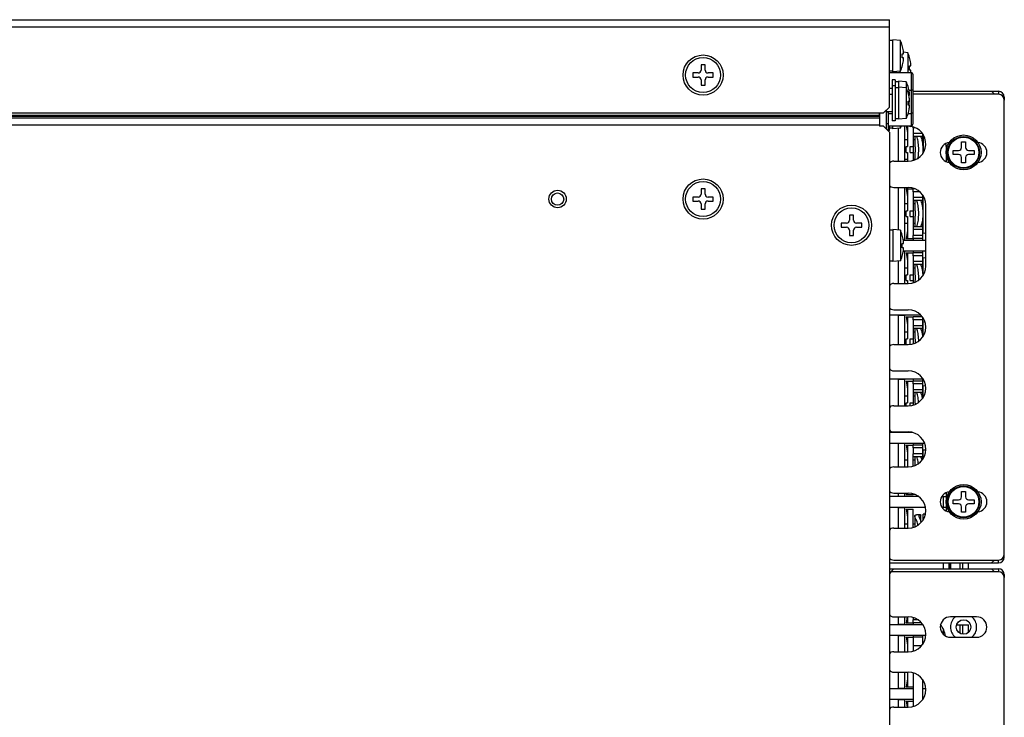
# Model space of a CAD drawing. Header units: millimetres. Extents: x 2431 to 3770, y -315 to 702.
# Tile 44 of 44: x 3601 to 3770, y -195 to -75. Entities that reach past the tile are written whole.
import ezdxf

# ---------------------------------------------------------------- set-up
doc = ezdxf.new("R2010")
doc.units = ezdxf.units.MM
doc.header["$LTSCALE"] = 65.395
for name, color, linetype in [('62SR-6K0CP10DXF_CONTINUOUS_LINE', 7, 'CONTINUOUS'), ('62SR-6K0CP30DXF_CONTINUOUS_LINE', 7, 'CONTINUOUS'), ('62SR-6K0CP40DXF_CONTINUOUS_LINE', 7, 'CONTINUOUS'), ('62SR-6K0HP30DXF_CONTINUOUS_LINE', 7, 'CONTINUOUS'), ('62SR-6K0LO10DXF_CONTINUOUS_LINE', 7, 'CONTINUOUS'), ('62SR-6K0SC30DXF_CONTINUOUS_LINE', 7, 'CONTINUOUS'), ('62SR-6K0SC40DXF_CONTINUOUS_LINE', 7, 'CONTINUOUS'), ('62SR-6K0UP20DXF_CONTINUOUS_LINE', 7, 'CONTINUOUS'), ('63SC-BF10110DXF_CONTINUOUS_LINE', 7, 'CONTINUOUS'), ('63SC-BF10120DXF_CONTINUOUS_LINE', 7, 'CONTINUOUS'), ('D-SUB-MALE-9DXF_CONTINUOUS_LINE', 7, 'CONTINUOUS'), ('DT-66-C11W-1DXF_CONTINUOUS_LINE', 7, 'CONTINUOUS'), ('FMS-3X6_DXF_CONTINUOUS_LINE', 7, 'CONTINUOUS'), ('PMS-W-3X6_DXF_CONTINUOUS_LINE', 7, 'CONTINUOUS'), ('RJ-45_DXF_CONTINUOUS_LINE', 7, 'CONTINUOUS')]:
    doc.layers.add(name, color=color, linetype=linetype)

msp = doc.modelspace()

# ---------------------------------------------------------------- linework, layer by layer
at = {"layer": '62SR-6K0CP10DXF_CONTINUOUS_LINE', "color": 3, "linetype": 'Continuous'}
for p, q in [((3754.72, -177.378), (3754.72, -177.806)), ((3754.72, -178.255), (3754.72, -178.605)), ((3754.72, -180.405), (3754.72, -180.755))]:
    msp.add_line(p, q, dxfattribs=at)
at = {"layer": '62SR-6K0CP10DXF_CONTINUOUS_LINE', "color": 7, "linetype": 'Continuous'}
for p, q in [((3755.529, -177.755), (3754.72, -177.755)), ((3756.11, -178.255), (3754.72, -178.255)), ((3756.32, -178.522), (3756.32, -178.605)), ((3756.32, -180.405), (3756.32, -180.755))]:
    msp.add_line(p, q, dxfattribs=at)
at = {"layer": '62SR-6K0CP30DXF_CONTINUOUS_LINE', "color": 7, "linetype": 'Continuous'}
for p, q in [((3756.32, -180.755), (3754.72, -180.755)), ((3756.32, -180.755), (3756.32, -181.989)), ((3756.11, -182.255), (3754.72, -182.255)), ((3756.32, -188.022), (3756.32, -191.489))]:
    msp.add_line(p, q, dxfattribs=at)
at = {"layer": '62SR-6K0CP30DXF_CONTINUOUS_LINE', "color": 3, "linetype": 'Continuous'}
for p, q in [((3754.72, -180.755), (3754.72, -183.133)), ((3754.72, -186.878), (3754.72, -192.633))]:
    msp.add_line(p, q, dxfattribs=at)
at = {"layer": '62SR-6K0CP40DXF_CONTINUOUS_LINE', "color": 3, "linetype": 'Continuous'}
for p, q in [((3754.72, -93.205), (3754.72, -94.306)), ((3754.72, -103.629), (3754.72, -103.755)), ((3754.72, -104.205), (3754.72, -105.306)), ((3754.72, -110.705), (3754.72, -111.806)), ((3754.72, -112.255), (3754.72, -112.605)), ((3754.72, -114.405), (3754.72, -114.755)), ((3754.72, -115.205), (3754.72, -116.306)), ((3754.72, -126.205), (3754.72, -127.306)), ((3754.72, -136.405), (3754.72, -136.755)), ((3754.72, -137.205), (3754.72, -138.306)), ((3754.72, -147.405), (3754.72, -147.755)), ((3754.72, -148.205), (3754.72, -149.306))]:
    msp.add_line(p, q, dxfattribs=at)
at = {"layer": '62SR-6K0CP40DXF_CONTINUOUS_LINE', "color": 7, "linetype": 'Continuous'}
for p, q in [((3755.07, -93.255), (3754.72, -93.255)), ((3756.309, -94.255), (3754.72, -94.255)), ((3756.32, -94.271), (3756.32, -95.355)), ((3756.32, -94.755), (3754.72, -94.755)), ((3755.07, -103.755), (3754.72, -103.755)), ((3755.858, -104.255), (3754.72, -104.255)), ((3756.32, -104.771), (3756.32, -106.355)), ((3756.32, -105.255), (3754.72, -105.255)), ((3756.32, -105.755), (3754.72, -105.755)), ((3756.32, -109.655), (3756.32, -112.605)), ((3756.32, -110.255), (3754.72, -110.255)), ((3756.32, -110.755), (3754.72, -110.755)), ((3756.32, -111.755), (3754.72, -111.755)), ((3756.32, -112.255), (3754.72, -112.255)), ((3756.32, -114.755), (3754.72, -114.755)), ((3756.32, -114.405), (3756.32, -117.355)), ((3756.32, -115.255), (3754.72, -115.255)), ((3756.32, -116.255), (3754.72, -116.255)), ((3756.32, -116.755), (3754.72, -116.755)), ((3756.308, -125.755), (3754.72, -125.755)), ((3756.32, -126.255), (3754.72, -126.255)), ((3756.32, -125.772), (3756.32, -128.355)), ((3756.32, -127.255), (3754.72, -127.255)), ((3756.32, -127.755), (3754.72, -127.755)), ((3756.32, -136.755), (3754.72, -136.755)), ((3756.32, -136.405), (3756.32, -139.355)), ((3756.32, -137.255), (3754.72, -137.255)), ((3756.32, -138.255), (3754.72, -138.255)), ((3756.32, -138.755), (3754.72, -138.755)), ((3756.32, -147.755), (3754.72, -147.755)), ((3756.32, -148.255), (3754.72, -148.255)), ((3756.32, -147.405), (3756.32, -150.239)), ((3756.32, -149.255), (3754.72, -149.255)), ((3756.32, -149.755), (3754.72, -149.755)), ((3755.071, -156.255), (3754.72, -156.255))]:
    msp.add_line(p, q, dxfattribs=at)
at = {"layer": '62SR-6K0HP30DXF_CONTINUOUS_LINE', "color": 7, "linetype": 'Continuous'}
msp.add_line((3748.92, -91.263), (3748.92, -90.705), dxfattribs=at)
at = {"layer": '62SR-6K0HP30DXF_CONTINUOUS_LINE', "color": 3, "linetype": 'Continuous'}
msp.add_line((3750.12, -93.505), (3750.12, -90.205), dxfattribs=at)
at = {"layer": '62SR-6K0LO10DXF_CONTINUOUS_LINE', "color": 3, "linetype": 'Continuous'}
for p, q in [((3205.62, -91.09), (3748.92, -91.09)), ((3205.62, -91.263), (3748.92, -91.263)), ((3748.92, -90.705), (3748.92, -93.005)), ((3205.62, -91.552), (3748.92, -91.552)), ((3205.62, -92.764), (3748.92, -92.764)), ((3749.62, -93.005), (3748.92, -93.005)), ((3750.62, -94.005), (3749.62, -93.005)), ((3750.62, -94.005), (3750.62, -251.205))]:
    msp.add_line(p, q, dxfattribs=at)
for centre, radius in [((3718.62, -105.505), 3.45), ((3693.62, -105.505), 1.05), ((3744.12, -110.005), 3.45)]:
    msp.add_circle(centre, radius, dxfattribs=at)
at = {"layer": '62SR-6K0LO10DXF_CONTINUOUS_LINE', "color": 7, "linetype": 'Continuous'}
msp.add_circle((3693.62, -105.505), 1.5, dxfattribs=at)
at = {"layer": '62SR-6K0SC30DXF_CONTINUOUS_LINE', "color": 3, "linetype": 'Continuous'}
for p, q in [((3750.62, -169.005), (3769.374, -169.005)), ((3751.374, -169.005), (3750.62, -169.759)), ((3768.674, -169.505), (3768.174, -169.005)), ((3770.29, -170.105), (3770.374, -170.105)), ((3770.374, -170.005), (3770.374, -170.505))]:
    msp.add_line(p, q, dxfattribs=at)
at = {"layer": '62SR-6K0SC30DXF_CONTINUOUS_LINE', "color": 7, "linetype": 'Continuous'}
for p, q in [((3769.374, -169.005), (3769.374, -169.505)), ((3770.374, -170.005), (3770.24, -170.005))]:
    msp.add_line(p, q, dxfattribs=at)
at = {"layer": '62SR-6K0SC30DXF_CONTINUOUS_LINE', "color": 3, "linetype": 'Continuous'}
msp.add_circle((3763.374, -179.005), 1.25, dxfattribs=at)
for centre, radius, start, end in [((3769.374, -170.005), 1, 0, 90), ((3763.374, -179.005), 2.25, 128.89076, 231.10925), ((3763.374, -179.005), 2.25, 308.89076, 51.10925), ((3755.374, -181.505), 5, 11.17265, 35.79004)]:
    msp.add_arc(centre, radius, start, end, dxfattribs=at)
at = {"layer": '62SR-6K0SC40DXF_CONTINUOUS_LINE', "color": 3, "linetype": 'Continuous'}
for p, q in [((3751.374, -83.775), (3751.374, -83.652)), ((3754.67, -87.005), (3769.374, -87.005)), ((3768.674, -87.505), (3768.174, -87.005)), ((3770.29, -88.105), (3770.374, -88.105)), ((3770.374, -88.005), (3770.374, -88.505)), ((3760.374, -96.505), (3760.374, -99.085)), ((3760.374, -155.926), (3760.374, -159.005)), ((3770.29, -166.905), (3770.374, -166.905)), ((3770.374, -167.005), (3770.374, -166.505)), ((3750.62, -168.005), (3769.374, -168.005)), ((3768.174, -168.005), (3768.674, -167.505))]:
    msp.add_line(p, q, dxfattribs=at)
at = {"layer": '62SR-6K0SC40DXF_CONTINUOUS_LINE', "color": 7, "linetype": 'Continuous'}
for p, q in [((3769.374, -87.005), (3769.374, -87.505)), ((3770.374, -88.005), (3770.24, -88.005)), ((3770.374, -167.005), (3770.24, -167.005)), ((3769.374, -168.005), (3769.374, -167.505))]:
    msp.add_line(p, q, dxfattribs=at)
at = {"layer": '62SR-6K0SC40DXF_CONTINUOUS_LINE', "color": 3, "linetype": 'Continuous'}
for centre, radius, start, end in [((3769.374, -88.005), 1, 0, 90), ((3755.374, -96.505), 5, 0, 6.47423), ((3755.374, -159.005), 5, 359.09875, 360), ((3769.374, -167.005), 1, 270, 360)]:
    msp.add_arc(centre, radius, start, end, dxfattribs=at)
at = {"layer": '62SR-6K0UP20DXF_CONTINUOUS_LINE', "color": 3, "linetype": 'Continuous'}
for p, q in [((3203.87, -74.705), (3750.62, -74.705)), ((3205.07, -75.905), (3750.62, -75.905)), ((3750.62, -89.705), (3750.62, -74.705)), ((3205.62, -90.705), (3749.62, -90.705)), ((3749.62, -90.705), (3750.62, -89.705))]:
    msp.add_line(p, q, dxfattribs=at)
msp.add_circle((3718.62, -84.205), 3.45, dxfattribs=at)
at = {"layer": '63SC-BF10110DXF_CONTINUOUS_LINE', "color": 7, "linetype": 'Continuous'}
for p, q in [((3769.374, -169.505), (3751.374, -169.505)), ((3770.374, -237.505), (3770.374, -170.505)), ((3751.374, -177.255), (3753.874, -177.255)), ((3765.624, -177.255), (3761.124, -177.255)), ((3761.124, -180.755), (3765.624, -180.755)), ((3751.374, -183.255), (3753.874, -183.255)), ((3751.374, -186.755), (3753.874, -186.755)), ((3751.374, -192.755), (3753.874, -192.755))]:
    msp.add_line(p, q, dxfattribs=at)
for centre, radius, start, end in [((3751.374, -170.505), 1, 90, 138.97667), ((3769.374, -170.505), 1, 0, 90), ((3751.374, -176.255), 1, 221.02333, 270), ((3753.874, -180.255), 3, 270, 90), ((3761.124, -179.005), 1.75, 90, 270), ((3765.624, -179.005), 1.75, 270, 90), ((3751.374, -184.255), 1, 90, 138.97667), ((3751.374, -185.755), 1, 221.02333, 270), ((3753.874, -189.755), 3, 270, 90), ((3751.374, -193.755), 1, 90, 138.97667)]:
    msp.add_arc(centre, radius, start, end, dxfattribs=at)
at = {"layer": '63SC-BF10120DXF_CONTINUOUS_LINE', "color": 7, "linetype": 'Continuous'}
for p, q in [((3769.374, -87.505), (3754.67, -87.505)), ((3770.374, -166.505), (3770.374, -88.505)), ((3751.374, -99.005), (3753.874, -99.005)), ((3751.374, -103.505), (3753.874, -103.505)), ((3756.874, -117.005), (3756.874, -106.505)), ((3751.374, -120.005), (3753.874, -120.005)), ((3751.374, -124.505), (3753.874, -124.505)), ((3751.374, -130.505), (3753.874, -130.505)), ((3751.374, -135.005), (3753.874, -135.005)), ((3751.374, -141.005), (3753.874, -141.005)), ((3751.374, -145.505), (3753.874, -145.505)), ((3751.374, -151.505), (3753.874, -151.505)), ((3751.374, -156.005), (3753.874, -156.005)), ((3751.374, -162.005), (3753.874, -162.005)), ((3751.374, -167.505), (3769.374, -167.505))]:
    msp.add_line(p, q, dxfattribs=at)
for centre, radius, start, end in [((3769.374, -88.505), 1, 0, 90), ((3753.874, -96.005), 3, 270, 82.81924), ((3754.374, -92.037), 1, 244.12523, 262.81924), ((3761.124, -97.505), 1.75, 96.41066, 263.58934), ((3765.624, -97.505), 1.75, 276.41066, 83.58934), ((3751.374, -100.005), 1, 90, 138.97667), ((3751.374, -102.505), 1, 221.02333, 270), ((3753.874, -106.505), 3, 0, 90), ((3753.874, -117.005), 3, 270, 360), ((3751.374, -121.005), 1, 90, 138.97667), ((3751.374, -123.505), 1, 221.02333, 270), ((3753.874, -127.505), 3, 270, 90), ((3751.374, -131.505), 1, 90, 138.97667), ((3751.374, -134.005), 1, 221.02333, 270), ((3753.874, -138.005), 3, 270, 90), ((3751.374, -142.005), 1, 90, 138.97667), ((3751.374, -144.505), 1, 221.02333, 270), ((3753.874, -148.505), 3, 270, 90), ((3751.374, -152.505), 1, 90, 138.97667), ((3751.374, -155.005), 1, 221.02333, 270), ((3753.874, -159.005), 3, 270, 90), ((3761.124, -157.505), 1.75, 96.41066, 263.58934), ((3765.624, -157.505), 1.75, 276.41066, 83.58934), ((3751.374, -163.005), 1, 90, 138.97667), ((3751.374, -166.505), 1, 221.02333, 270), ((3769.374, -166.505), 1, 270, 360)]:
    msp.add_arc(centre, radius, start, end, dxfattribs=at)
at = {"layer": 'D-SUB-MALE-9DXF_CONTINUOUS_LINE', "color": 7, "linetype": 'Continuous'}
for p, q in [((3750.62, -83.775), (3754.37, -83.775)), ((3754.37, -83.775), (3754.37, -92.935)), ((3754.67, -84.075), (3754.67, -92.635)), ((3753.995, -86.827), (3754.37, -86.827)), ((3750.42, -90.787), (3751.12, -90.787)), ((3753.858, -90.787), (3754.37, -90.787)), ((3750.42, -92.935), (3754.37, -92.935))]:
    msp.add_line(p, q, dxfattribs=at)
for points in [[(3754.67, -86.775), (3754.668, -86.78), (3754.664, -86.786), (3754.655, -86.791), (3754.644, -86.796), (3754.63, -86.801), (3754.613, -86.805), (3754.593, -86.81), (3754.571, -86.814), (3754.546, -86.817), (3754.52, -86.82), (3754.492, -86.822), (3754.463, -86.824), (3754.432, -86.826), (3754.401, -86.827), (3754.37, -86.827)], [(3754.67, -90.735), (3754.668, -90.74), (3754.664, -90.746), (3754.655, -90.751), (3754.644, -90.756), (3754.63, -90.761), (3754.613, -90.765), (3754.593, -90.77), (3754.571, -90.774), (3754.546, -90.777), (3754.52, -90.78), (3754.492, -90.782), (3754.463, -90.784), (3754.432, -90.786), (3754.401, -90.787), (3754.37, -90.787)]]:
    msp.add_lwpolyline(points, dxfattribs=at)
for centre, start, end in [((3754.37, -84.075), 0, 90), ((3754.37, -92.635), 270, 360)]:
    msp.add_arc(centre, 0.3, start, end, dxfattribs=at)
at = {"layer": 'DT-66-C11W-1DXF_CONTINUOUS_LINE', "color": 7, "linetype": 'Continuous'}
for p, q in [((3753.22, -92.935), (3753.22, -99.005)), ((3753.538, -92.935), (3753.72, -94.083)), ((3753.72, -92.935), (3753.72, -96.505)), ((3752.22, -99.005), (3752.22, -93.368)), ((3754.72, -93.255), (3754.72, -93.129)), ((3754.72, -94.255), (3754.72, -98.882)), ((3756.42, -94.421), (3756.42, -97.591)), ((3753.72, -95.355), (3753.22, -95.355)), ((3754.982, -95.355), (3754.72, -95.355)), ((3754.982, -94.755), (3754.982, -95.83)), ((3756.42, -95.355), (3756.208, -95.355)), ((3753.509, -96.505), (3753.72, -96.505)), ((3753.509, -97.505), (3753.509, -96.505)), ((3753.509, -97.505), (3753.72, -97.505)), ((3753.72, -97.505), (3753.72, -99.005)), ((3754.22, -96.505), (3754.72, -96.505)), ((3754.22, -97.505), (3754.22, -96.505)), ((3754.22, -97.505), (3754.72, -97.505)), ((3753.22, -98.655), (3753.72, -98.655)), ((3754.72, -98.655), (3754.982, -98.655)), ((3754.982, -98.181), (3754.982, -98.792)), ((3750.62, -103.405), (3750.939, -103.405)), ((3752.22, -110.843), (3752.22, -103.505)), ((3753.22, -103.505), (3753.22, -112.505)), ((3753.509, -103.755), (3754.72, -103.755)), ((3753.509, -103.755), (3753.72, -105.083)), ((3753.72, -103.755), (3753.72, -107.505)), ((3754.72, -104.255), (3754.72, -103.755)), ((3753.72, -106.355), (3753.22, -106.355)), ((3754.72, -105.255), (3754.72, -110.755)), ((3754.982, -106.355), (3754.72, -106.355)), ((3754.982, -105.755), (3754.982, -106.83)), ((3756.42, -106.355), (3756.208, -106.355)), ((3756.42, -111.405), (3756.42, -104.922)), ((3753.509, -107.505), (3753.72, -107.505)), ((3753.509, -108.505), (3753.509, -107.505)), ((3754.22, -107.505), (3754.72, -107.505)), ((3754.22, -108.505), (3754.22, -107.505)), ((3753.22, -109.655), (3753.72, -109.655)), ((3753.509, -108.505), (3753.72, -108.505)), ((3753.72, -108.505), (3753.72, -112.255)), ((3754.22, -108.505), (3754.72, -108.505)), ((3754.72, -109.655), (3754.982, -109.655)), ((3754.982, -109.181), (3754.982, -110.255)), ((3756.208, -109.655), (3756.42, -109.655)), ((3753.72, -110.927), (3753.509, -112.255)), ((3756.874, -111.366), (3756.42, -111.405)), ((3753.027, -112.505), (3753.22, -112.505)), ((3756.874, -112.605), (3753.05, -112.605)), ((3753.509, -112.255), (3754.72, -112.255)), ((3754.72, -112.255), (3754.72, -111.755)), ((3753.22, -114.505), (3753.027, -114.505)), ((3753.05, -114.405), (3756.874, -114.405)), ((3753.22, -114.505), (3753.22, -120.005)), ((3753.509, -114.755), (3754.72, -114.755)), ((3753.509, -114.755), (3753.72, -116.083)), ((3753.72, -114.755), (3753.72, -118.505)), ((3754.72, -115.255), (3754.72, -114.755)), ((3752.22, -120.005), (3752.22, -116.168)), ((3754.72, -116.255), (3754.72, -119.882)), ((3756.874, -115.645), (3756.42, -115.605)), ((3756.42, -118.589), (3756.42, -115.605)), ((3753.72, -117.355), (3753.22, -117.355)), ((3754.982, -117.355), (3754.72, -117.355)), ((3754.982, -116.755), (3754.982, -117.83)), ((3756.42, -117.355), (3756.208, -117.355)), ((3753.509, -118.505), (3753.72, -118.505)), ((3753.509, -119.505), (3753.509, -118.505)), ((3753.509, -119.505), (3753.72, -119.505)), ((3753.72, -119.505), (3753.72, -120.005)), ((3754.22, -118.505), (3754.72, -118.505)), ((3754.22, -119.505), (3754.22, -118.505)), ((3754.22, -119.505), (3754.72, -119.505)), ((3750.62, -125.405), (3756.014, -125.405)), ((3752.22, -130.505), (3752.22, -125.405)), ((3753.22, -125.505), (3752.22, -125.505)), ((3753.22, -125.505), (3753.22, -130.505)), ((3753.509, -125.755), (3754.72, -125.755)), ((3753.509, -125.755), (3753.72, -127.083)), ((3753.72, -125.755), (3753.72, -129.505)), ((3754.72, -126.255), (3754.72, -125.755)), ((3756.743, -126.634), (3756.42, -126.605)), ((3756.42, -129.089), (3756.42, -126.605)), ((3753.72, -128.355), (3753.22, -128.355)), ((3754.72, -127.255), (3754.72, -130.383)), ((3754.982, -128.355), (3754.72, -128.355)), ((3754.982, -127.755), (3754.982, -128.83)), ((3756.42, -128.355), (3756.208, -128.355)), ((3753.509, -129.505), (3753.72, -129.505)), ((3753.509, -130.505), (3753.509, -129.505)), ((3754.22, -129.505), (3754.72, -129.505)), ((3754.22, -130.484), (3754.22, -129.505)), ((3750.62, -136.405), (3756.41, -136.405)), ((3752.22, -141.005), (3752.22, -136.405)), ((3753.22, -136.505), (3752.22, -136.505)), ((3753.22, -136.505), (3753.22, -141.005)), ((3753.509, -136.755), (3754.72, -136.755)), ((3753.509, -136.755), (3753.72, -138.083)), ((3753.72, -136.755), (3753.72, -140.505)), ((3754.72, -137.255), (3754.72, -136.755)), ((3754.72, -138.255), (3754.72, -140.883)), ((3756.851, -137.643), (3756.42, -137.605)), ((3756.42, -139.589), (3756.42, -137.605)), ((3753.72, -139.355), (3753.22, -139.355)), ((3754.982, -139.355), (3754.72, -139.355)), ((3754.982, -138.755), (3754.982, -139.83)), ((3756.42, -139.355), (3756.208, -139.355)), ((3753.509, -140.505), (3753.72, -140.505)), ((3753.509, -141.005), (3753.509, -140.505)), ((3754.22, -140.505), (3754.72, -140.505)), ((3754.22, -140.984), (3754.22, -140.505)), ((3754.636, -145.605), (3750.62, -145.605)), ((3752.22, -145.605), (3752.22, -145.505)), ((3750.62, -147.405), (3756.664, -147.405)), ((3752.22, -151.505), (3752.22, -147.405)), ((3753.22, -147.505), (3752.22, -147.505)), ((3753.22, -147.505), (3753.22, -151.505)), ((3753.509, -147.755), (3754.72, -147.755)), ((3753.509, -147.755), (3753.72, -149.083)), ((3753.72, -147.755), (3753.72, -151.505)), ((3754.72, -148.255), (3754.72, -147.755)), ((3756.87, -148.645), (3756.42, -148.605)), ((3756.42, -150.089), (3756.42, -148.605)), ((3753.72, -150.355), (3753.22, -150.355)), ((3754.72, -151.383), (3754.72, -149.255)), ((3754.982, -150.355), (3754.72, -150.355)), ((3754.982, -149.755), (3754.982, -150.83)), ((3756.235, -150.355), (3756.208, -150.355)), ((3755.672, -156.605), (3750.62, -156.605)), ((3752.22, -156.605), (3752.22, -156.005)), ((3752.22, -156.505), (3753.22, -156.505)), ((3753.22, -156.005), (3753.22, -156.505)), ((3753.549, -156.005), (3753.509, -156.255)), ((3753.509, -156.255), (3754.72, -156.255)), ((3753.72, -156.005), (3753.72, -156.255)), ((3754.72, -156.255), (3754.72, -156.128)), ((3759.624, -156.605), (3760.374, -156.605)), ((3759.92, -158.405), (3759.92, -156.605)), ((3750.62, -158.405), (3756.812, -158.405)), ((3752.22, -162.005), (3752.22, -158.405)), ((3753.22, -158.505), (3752.22, -158.505)), ((3753.22, -158.505), (3753.22, -162.005)), ((3753.509, -158.755), (3754.72, -158.755)), ((3753.509, -158.755), (3753.72, -160.083)), ((3753.72, -158.755), (3753.72, -162.005)), ((3754.72, -161.883), (3754.72, -158.755)), ((3759.624, -158.405), (3760.374, -158.405)), ((3754.982, -159.937), (3754.982, -161.792)), ((3755.97, -159.725), (3755.27, -159.725)), ((3756.056, -160.858), (3756.056, -159.805)), ((3756.804, -159.639), (3756.42, -159.605)), ((3756.42, -160.589), (3756.42, -159.605)), ((3753.72, -161.355), (3753.22, -161.355)), ((3754.982, -161.355), (3754.72, -161.355)), ((3754.932, -161.27), (3754.916, -161.355)), ((3754.982, -161.041), (3754.932, -161.27)), ((3759.92, -169.005), (3759.92, -168.005)), ((3760.823, -168.005), (3760.823, -169.005)), ((3760.883, -169.005), (3760.883, -168.005)), ((3760.92, -168.005), (3760.92, -169.005)), ((3761.16, -169.005), (3761.16, -168.005)), ((3762.72, -168.005), (3762.72, -169.005)), ((3763.22, -169.005), (3763.22, -168.005)), ((3764.22, -169.005), (3764.22, -168.005)), ((3752.22, -178.605), (3752.22, -177.255)), ((3753.22, -177.255), (3753.22, -178.505)), ((3753.668, -177.255), (3753.509, -178.255)), ((3753.72, -177.255), (3753.72, -178.255)), ((3756.378, -178.605), (3750.62, -178.605)), ((3752.22, -178.505), (3753.22, -178.505)), ((3753.509, -178.255), (3754.72, -178.255)), ((3754.72, -178.255), (3754.72, -177.755)), ((3759.444, -178.605), (3759.422, -178.605)), ((3762.19, -178.605), (3764.22, -178.605)), ((3762.72, -178.605), (3762.72, -180.07)), ((3763.22, -180.245), (3763.22, -178.605)), ((3764.22, -179.925), (3764.22, -178.605)), ((3750.62, -180.405), (3756.869, -180.405)), ((3752.22, -183.255), (3752.22, -180.405)), ((3753.22, -180.505), (3752.22, -180.505)), ((3753.22, -180.505), (3753.22, -183.255)), ((3753.509, -180.755), (3754.72, -180.755)), ((3753.509, -180.755), (3753.72, -182.083)), ((3753.72, -180.755), (3753.72, -183.255)), ((3759.92, -180.273), (3759.92, -179.43)), ((3760.074, -180.405), (3760.249, -180.405)), ((3756.546, -181.616), (3756.42, -181.605)), ((3756.42, -181.839), (3756.42, -181.605)), ((3752.22, -189.605), (3752.22, -186.755)), ((3753.22, -186.755), (3753.22, -189.505)), ((3753.72, -186.755), (3753.72, -189.255)), ((3753.72, -187.927), (3753.509, -189.255)), ((3753.509, -189.255), (3754.72, -189.255)), ((3756.42, -188.405), (3756.42, -188.172)), ((3756.546, -188.394), (3756.42, -188.405)), ((3754.72, -189.605), (3750.62, -189.605)), ((3752.22, -189.505), (3753.22, -189.505)), ((3756.869, -189.605), (3756.32, -189.605)), ((3750.62, -191.405), (3754.72, -191.405)), ((3752.22, -192.755), (3752.22, -191.405)), ((3753.22, -191.505), (3752.22, -191.505)), ((3753.22, -191.505), (3753.22, -192.755)), ((3753.509, -191.755), (3754.72, -191.755)), ((3753.509, -191.755), (3753.668, -192.755)), ((3753.72, -191.755), (3753.72, -192.755)), ((3756.32, -191.405), (3756.378, -191.405))]:
    msp.add_line(p, q, dxfattribs=at)
for points in [[(3754.983, -95.83), (3754.983, -95.89), (3754.988, -96.01), (3755.001, -96.143), (3755.013, -96.286), (3755.025, -96.437), (3755.036, -96.596), (3755.045, -96.759), (3755.048, -96.923), (3755.048, -97.087), (3755.045, -97.251), (3755.036, -97.413), (3755.025, -97.573), (3755.013, -97.725), (3755.001, -97.868), (3754.988, -98.001), (3754.983, -98.122), (3754.983, -98.181)], [(3755.542, -98.498), (3755.567, -98.37), (3755.607, -98.11), (3755.637, -97.838), (3755.657, -97.556), (3755.667, -97.267), (3755.67, -96.976), (3755.666, -96.684), (3755.653, -96.396), (3755.632, -96.117), (3755.599, -95.848), (3755.558, -95.593), (3755.51, -95.358), (3755.454, -95.148), (3755.392, -94.958), (3755.329, -94.786), (3755.316, -94.755)], [(3756.016, -94.755), (3756.05, -94.839), (3756.113, -95.021), (3756.175, -95.222), (3756.229, -95.44), (3756.273, -95.677), (3756.31, -95.93), (3756.338, -96.193), (3756.357, -96.464), (3756.367, -96.741)], [(3756.366, -97.3), (3756.356, -97.576), (3756.346, -97.702)], [(3756.367, -96.741), (3756.37, -97.021), (3756.366, -97.3)], [(3755.316, -110.255), (3755.339, -110.199), (3755.402, -110.021), (3755.465, -109.825), (3755.52, -109.609), (3755.567, -109.37), (3755.607, -109.11), (3755.637, -108.838), (3755.657, -108.556), (3755.667, -108.267), (3755.67, -107.976), (3755.666, -107.684), (3755.653, -107.396), (3755.632, -107.117), (3755.599, -106.848), (3755.558, -106.593), (3755.51, -106.358), (3755.454, -106.148), (3755.392, -105.958), (3755.329, -105.786), (3755.316, -105.755)], [(3756.016, -105.755), (3756.05, -105.839), (3756.113, -106.021), (3756.175, -106.222), (3756.229, -106.44), (3756.273, -106.677), (3756.31, -106.93), (3756.338, -107.193), (3756.357, -107.464), (3756.367, -107.741)], [(3754.983, -106.83), (3754.983, -106.89), (3754.988, -107.01), (3755.001, -107.143), (3755.013, -107.286), (3755.025, -107.437), (3755.036, -107.596), (3755.045, -107.759), (3755.048, -107.923), (3755.048, -108.087), (3755.045, -108.251), (3755.036, -108.413), (3755.025, -108.573), (3755.013, -108.725), (3755.001, -108.868), (3754.988, -109.001), (3754.983, -109.122), (3754.983, -109.181)], [(3756.367, -107.741), (3756.37, -108.021), (3756.366, -108.3)], [(3756.366, -108.3), (3756.356, -108.576), (3756.336, -108.846), (3756.307, -109.108), (3756.269, -109.36), (3756.223, -109.595), (3756.169, -109.81), (3756.107, -110.008), (3756.044, -110.187), (3756.016, -110.255)], [(3754.983, -117.83), (3754.983, -117.89), (3754.988, -118.01), (3755.001, -118.143), (3755.013, -118.286), (3755.025, -118.437), (3755.036, -118.596), (3755.045, -118.759), (3755.048, -118.923), (3755.048, -119.087), (3755.045, -119.251), (3755.036, -119.413), (3755.025, -119.573), (3755.013, -119.725), (3755.008, -119.782)], [(3755.662, -119.413), (3755.667, -119.267), (3755.67, -118.976), (3755.666, -118.684), (3755.653, -118.396), (3755.632, -118.117), (3755.599, -117.848), (3755.558, -117.593), (3755.51, -117.358), (3755.454, -117.148), (3755.392, -116.958), (3755.329, -116.786), (3755.316, -116.755)], [(3756.016, -116.755), (3756.05, -116.839), (3756.113, -117.021), (3756.175, -117.222), (3756.229, -117.44), (3756.273, -117.677), (3756.31, -117.93), (3756.338, -118.193), (3756.357, -118.464), (3756.365, -118.677)], [(3755.669, -129.908), (3755.666, -129.684), (3755.653, -129.396), (3755.632, -129.117), (3755.599, -128.848), (3755.558, -128.593), (3755.51, -128.358), (3755.454, -128.148), (3755.392, -127.958), (3755.329, -127.786), (3755.316, -127.755)], [(3756.016, -127.755), (3756.05, -127.839), (3756.113, -128.021), (3756.175, -128.222), (3756.229, -128.44), (3756.273, -128.677), (3756.31, -128.93), (3756.338, -129.193), (3756.34, -129.212)], [(3754.983, -128.83), (3754.983, -128.89), (3754.988, -129.01), (3755.001, -129.143), (3755.013, -129.286), (3755.025, -129.437), (3755.036, -129.596), (3755.045, -129.759), (3755.048, -129.923), (3755.048, -130.087), (3755.045, -130.251), (3755.044, -130.266)], [(3754.983, -139.83), (3754.983, -139.89), (3754.988, -140.01), (3755.001, -140.143), (3755.013, -140.286), (3755.025, -140.437), (3755.036, -140.596), (3755.045, -140.759), (3755.045, -140.766)], [(3755.654, -140.419), (3755.653, -140.396), (3755.632, -140.117), (3755.599, -139.848), (3755.558, -139.593), (3755.51, -139.358), (3755.454, -139.148), (3755.392, -138.958), (3755.329, -138.786), (3755.316, -138.755)], [(3756.016, -138.755), (3756.05, -138.839), (3756.113, -139.021), (3756.175, -139.222), (3756.229, -139.44), (3756.273, -139.677), (3756.289, -139.783)], [(3755.612, -150.95), (3755.599, -150.848), (3755.558, -150.593), (3755.51, -150.358), (3755.454, -150.148), (3755.392, -149.958), (3755.329, -149.786), (3755.316, -149.755)], [(3756.016, -149.755), (3756.05, -149.839), (3756.113, -150.021), (3756.175, -150.222), (3756.214, -150.381)], [(3754.983, -150.83), (3754.983, -150.89), (3754.988, -151.01), (3755.001, -151.143), (3755.012, -151.279)], [(3754.982, -159.937), (3754.989, -159.886), (3755.014, -159.839), (3755.053, -159.801), (3755.099, -159.77), (3755.15, -159.746), (3755.207, -159.731), (3755.27, -159.725)], [(3755.046, -160.163), (3755.012, -160.078), (3754.991, -160.004), (3754.982, -159.937)], [(3755.539, -161.499), (3755.51, -161.358), (3755.454, -161.148), (3755.392, -160.958), (3755.329, -160.786), (3755.265, -160.632), (3755.201, -160.494), (3755.143, -160.371), (3755.046, -160.163)], [(3755.97, -159.725), (3755.905, -159.731), (3755.846, -159.747), (3755.796, -159.772), (3755.749, -159.804), (3755.711, -159.844), (3755.687, -159.892), (3755.683, -159.937)], [(3755.683, -159.937), (3755.683, -159.95), (3755.695, -160.017), (3755.718, -160.095), (3755.755, -160.185), (3755.804, -160.287), (3755.859, -160.403), (3755.919, -160.533), (3755.985, -160.677), (3756.05, -160.839), (3756.108, -161.008)], [(3755.97, -159.725), (3756.013, -159.732), (3756.041, -159.751), (3756.055, -159.786), (3756.056, -159.805)]]:
    msp.add_lwpolyline(points, dxfattribs=at)
at = {"layer": 'FMS-3X6_DXF_CONTINUOUS_LINE', "color": 7, "linetype": 'Continuous'}
for p, q in [((3718.97, -82.455), (3718.27, -82.455)), ((3718.27, -82.455), (3718.27, -83.355)), ((3718.97, -83.355), (3718.97, -82.455)), ((3717.77, -83.855), (3716.87, -83.855)), ((3716.87, -83.855), (3716.87, -84.555)), ((3716.87, -84.555), (3717.77, -84.555)), ((3720.37, -83.855), (3719.47, -83.855)), ((3719.47, -84.555), (3720.37, -84.555)), ((3720.37, -84.555), (3720.37, -83.855)), ((3718.27, -85.055), (3718.27, -85.955)), ((3718.27, -85.955), (3718.97, -85.955)), ((3718.97, -85.955), (3718.97, -85.055)), ((3718.97, -103.755), (3718.27, -103.755)), ((3718.27, -103.755), (3718.27, -104.655)), ((3718.97, -104.655), (3718.97, -103.755)), ((3717.77, -105.155), (3716.87, -105.155)), ((3716.87, -105.155), (3716.87, -105.855)), ((3716.87, -105.855), (3717.77, -105.855)), ((3718.27, -106.355), (3718.27, -107.255)), ((3718.97, -107.255), (3718.97, -106.355)), ((3720.37, -105.155), (3719.47, -105.155)), ((3719.47, -105.855), (3720.37, -105.855)), ((3720.37, -105.855), (3720.37, -105.155)), ((3718.27, -107.255), (3718.97, -107.255)), ((3744.47, -108.255), (3743.77, -108.255)), ((3743.77, -108.255), (3743.77, -109.155)), ((3744.47, -109.155), (3744.47, -108.255)), ((3743.27, -109.655), (3742.37, -109.655)), ((3742.37, -109.655), (3742.37, -110.355)), ((3745.87, -109.655), (3744.97, -109.655)), ((3745.87, -110.355), (3745.87, -109.655)), ((3742.37, -110.355), (3743.27, -110.355)), ((3743.77, -110.855), (3743.77, -111.755)), ((3744.47, -111.755), (3744.47, -110.855)), ((3744.97, -110.355), (3745.87, -110.355)), ((3743.77, -111.755), (3744.47, -111.755))]:
    msp.add_line(p, q, dxfattribs=at)
for centre in [(3718.62, -84.205), (3718.62, -105.505), (3744.12, -110.005)]:
    msp.add_circle(centre, 3, dxfattribs=at)
for centre, start, end in [((3717.77, -83.355), 270, 360), ((3717.77, -85.055), 0, 90), ((3719.47, -83.355), 180, 270), ((3719.47, -85.055), 90, 180), ((3717.77, -104.655), 270, 360), ((3719.47, -104.655), 180, 270), ((3717.77, -106.355), 0, 90), ((3719.47, -106.355), 90, 180), ((3743.27, -109.155), 270, 360), ((3744.97, -109.155), 180, 270), ((3743.27, -110.855), 0, 90), ((3744.97, -110.855), 90, 180)]:
    msp.add_arc(centre, 0.5, start, end, dxfattribs=at)
at = {"layer": 'PMS-W-3X6_DXF_CONTINUOUS_LINE', "color": 7, "linetype": 'Continuous'}
for p, q in [((3751.22, -78.265), (3750.62, -78.265)), ((3752.52, -78.279), (3751.22, -78.165)), ((3751.22, -83.665), (3751.22, -78.165)), ((3752.52, -83.552), (3752.52, -78.279)), ((3752.838, -79.115), (3752.848, -79.115)), ((3752.838, -80.565), (3753.05, -80.565)), ((3753.058, -80.123), (3753.05, -80.065)), ((3753.05, -80.565), (3753.054, -80.565)), ((3753.774, -80.369), (3753.076, -80.308)), ((3753.774, -80.369), (3753.774, -83.775)), ((3753.05, -81.265), (3752.838, -81.265)), ((3752.848, -82.715), (3752.838, -82.715)), ((3753.054, -81.266), (3753.05, -81.265)), ((3753.05, -81.765), (3753.054, -81.736)), ((3754.092, -81.205), (3754.102, -81.205)), ((3754.092, -82.655), (3754.304, -82.655)), ((3754.312, -82.213), (3754.304, -82.155)), ((3754.304, -82.655), (3754.308, -82.655)), ((3751.22, -83.565), (3750.62, -83.565)), ((3752.52, -83.552), (3751.22, -83.665)), ((3751.874, -83.775), (3751.874, -83.608)), ((3752.474, -83.775), (3752.474, -83.556)), ((3754.304, -83.355), (3754.092, -83.355)), ((3754.308, -83.356), (3754.304, -83.355)), ((3751.62, -85.005), (3751.12, -85.005)), ((3751.12, -85.005), (3751.12, -86.055)), ((3751.62, -86.055), (3751.12, -86.055)), ((3751.12, -86.055), (3751.12, -92.055)), ((3751.62, -85.005), (3751.62, -86.055)), ((3752.22, -85.355), (3751.62, -85.355)), ((3751.62, -86.055), (3751.62, -92.055)), ((3753.52, -85.369), (3752.22, -85.255)), ((3752.22, -85.255), (3752.22, -86.305)), ((3753.52, -85.369), (3753.52, -86.419)), ((3753.838, -86.205), (3753.848, -86.205)), ((3751.12, -86.505), (3750.62, -86.505)), ((3751.12, -87.555), (3750.62, -87.555)), ((3752.22, -86.405), (3751.62, -86.405)), ((3753.52, -86.419), (3752.22, -86.305)), ((3752.22, -86.305), (3752.22, -91.805)), ((3753.52, -86.419), (3753.52, -91.692)), ((3753.838, -87.255), (3753.848, -87.255)), ((3753.947, -87.655), (3754.05, -87.655)), ((3754.058, -87.213), (3754.05, -87.155)), ((3754.05, -87.655), (3754.054, -87.655)), ((3753.838, -88.705), (3754.05, -88.705)), ((3754.05, -89.405), (3753.838, -89.405)), ((3754.058, -88.263), (3754.05, -88.205)), ((3754.05, -88.705), (3754.054, -88.705)), ((3754.05, -88.855), (3754.054, -88.826)), ((3754.054, -89.406), (3754.05, -89.405)), ((3751.12, -90.555), (3750.12, -90.555)), ((3753.848, -90.855), (3753.838, -90.855)), ((3754.05, -89.905), (3754.054, -89.876)), ((3750.62, -93.705), (3750.62, -92.935)), ((3751.62, -92.055), (3751.12, -92.055)), ((3751.22, -93.455), (3751.22, -92.935)), ((3752.22, -91.705), (3751.62, -91.705)), ((3753.52, -91.692), (3752.22, -91.805)), ((3752.52, -93.342), (3752.52, -92.935)), ((3750.62, -93.705), (3750.42, -93.705)), ((3751.22, -93.355), (3750.62, -93.355)), ((3752.52, -93.342), (3751.22, -93.455)), ((3763.024, -95.705), (3763.724, -95.705)), ((3763.024, -96.655), (3763.024, -95.705)), ((3763.724, -95.705), (3763.724, -96.655)), ((3761.574, -97.155), (3762.524, -97.155)), ((3761.574, -97.855), (3761.574, -97.155)), ((3762.524, -97.855), (3761.574, -97.855)), ((3764.224, -97.155), (3765.174, -97.155)), ((3765.174, -97.855), (3764.224, -97.855)), ((3765.174, -97.155), (3765.174, -97.855)), ((3763.024, -99.305), (3763.024, -98.355)), ((3763.724, -99.305), (3763.024, -99.305)), ((3763.724, -98.355), (3763.724, -99.305)), ((3751.22, -110.855), (3750.62, -110.855)), ((3752.52, -110.869), (3751.22, -110.755)), ((3751.22, -110.755), (3751.22, -116.255)), ((3752.52, -110.869), (3752.52, -116.142)), ((3752.838, -111.705), (3752.848, -111.705)), ((3752.838, -113.155), (3753.05, -113.155)), ((3753.058, -112.713), (3753.05, -112.655)), ((3753.05, -113.155), (3753.054, -113.155)), ((3753.05, -113.855), (3752.838, -113.855)), ((3753.054, -113.856), (3753.05, -113.855)), ((3753.05, -114.355), (3753.054, -114.326)), ((3751.22, -116.155), (3750.62, -116.155)), ((3752.52, -116.142), (3751.22, -116.255)), ((3752.848, -115.305), (3752.838, -115.305)), ((3761.574, -157.155), (3762.524, -157.155)), ((3761.574, -157.855), (3761.574, -157.155)), ((3763.024, -155.705), (3763.724, -155.705)), ((3763.024, -156.655), (3763.024, -155.705)), ((3763.724, -155.705), (3763.724, -156.655)), ((3764.224, -157.155), (3765.174, -157.155)), ((3765.174, -157.155), (3765.174, -157.855)), ((3762.524, -157.855), (3761.574, -157.855)), ((3763.024, -159.305), (3763.024, -158.355)), ((3763.724, -158.355), (3763.724, -159.305)), ((3765.174, -157.855), (3764.224, -157.855)), ((3763.724, -159.305), (3763.024, -159.305))]:
    msp.add_line(p, q, dxfattribs=at)
for points in [[(3753.054, -80.565), (3753.058, -80.562), (3753.061, -80.558), (3753.064, -80.553), (3753.067, -80.547), (3753.069, -80.54), (3753.071, -80.532), (3753.073, -80.524), (3753.074, -80.514), (3753.075, -80.504), (3753.077, -80.493), (3753.078, -80.482), (3753.078, -80.469), (3753.079, -80.456), (3753.079, -80.442), (3753.079, -80.427), (3753.079, -80.411), (3753.079, -80.395), (3753.079, -80.378), (3753.078, -80.36), (3753.078, -80.342), (3753.077, -80.324), (3753.075, -80.305), (3753.074, -80.285), (3753.073, -80.265), (3753.071, -80.245), (3753.069, -80.223), (3753.067, -80.2), (3753.064, -80.176), (3753.061, -80.15), (3753.058, -80.123)], [(3753.054, -81.736), (3753.058, -81.708), (3753.061, -81.681), (3753.064, -81.655), (3753.067, -81.631), (3753.069, -81.608), (3753.071, -81.586), (3753.073, -81.565), (3753.074, -81.545), (3753.075, -81.526), (3753.077, -81.507), (3753.078, -81.489), (3753.078, -81.471), (3753.079, -81.453), (3753.079, -81.436), (3753.079, -81.42), (3753.079, -81.404), (3753.079, -81.389), (3753.079, -81.375), (3753.078, -81.362), (3753.078, -81.349), (3753.077, -81.337), (3753.075, -81.327), (3753.074, -81.317), (3753.073, -81.307), (3753.071, -81.299), (3753.069, -81.291), (3753.067, -81.284), (3753.064, -81.278), (3753.061, -81.273), (3753.058, -81.269), (3753.054, -81.266)], [(3754.308, -82.655), (3754.312, -82.652), (3754.315, -82.648), (3754.318, -82.643), (3754.321, -82.637), (3754.323, -82.63), (3754.325, -82.622), (3754.327, -82.614), (3754.328, -82.604), (3754.329, -82.594), (3754.331, -82.583), (3754.332, -82.572), (3754.332, -82.559), (3754.333, -82.546), (3754.333, -82.532), (3754.333, -82.517), (3754.333, -82.501), (3754.333, -82.485), (3754.333, -82.468), (3754.332, -82.45), (3754.332, -82.432), (3754.331, -82.414), (3754.329, -82.395), (3754.328, -82.375), (3754.327, -82.355), (3754.325, -82.335), (3754.323, -82.313), (3754.321, -82.29), (3754.318, -82.266), (3754.315, -82.24), (3754.312, -82.213)], [(3754.315, -83.775), (3754.315, -83.771), (3754.318, -83.745), (3754.321, -83.721), (3754.323, -83.698), (3754.325, -83.676), (3754.327, -83.655), (3754.328, -83.635), (3754.329, -83.616), (3754.331, -83.597), (3754.332, -83.579), (3754.332, -83.561), (3754.333, -83.543), (3754.333, -83.526), (3754.333, -83.51), (3754.333, -83.494), (3754.333, -83.479), (3754.333, -83.465), (3754.332, -83.452), (3754.332, -83.439), (3754.331, -83.427), (3754.329, -83.417), (3754.328, -83.407), (3754.327, -83.397), (3754.325, -83.389), (3754.323, -83.381), (3754.321, -83.374), (3754.318, -83.368), (3754.315, -83.363), (3754.312, -83.359), (3754.308, -83.356)], [(3754.054, -87.655), (3754.058, -87.652), (3754.061, -87.648), (3754.064, -87.643), (3754.067, -87.637), (3754.069, -87.63), (3754.071, -87.622), (3754.073, -87.614), (3754.074, -87.604), (3754.075, -87.594), (3754.077, -87.583), (3754.078, -87.572), (3754.078, -87.559), (3754.079, -87.546), (3754.079, -87.532), (3754.079, -87.517), (3754.079, -87.501), (3754.079, -87.485), (3754.079, -87.468), (3754.078, -87.45), (3754.078, -87.432), (3754.077, -87.414), (3754.075, -87.395), (3754.074, -87.375), (3754.073, -87.355), (3754.071, -87.335), (3754.069, -87.313), (3754.067, -87.29), (3754.064, -87.266), (3754.061, -87.24), (3754.058, -87.213)], [(3754.054, -88.705), (3754.058, -88.702), (3754.061, -88.698), (3754.064, -88.693), (3754.067, -88.687), (3754.069, -88.68), (3754.071, -88.672), (3754.073, -88.664), (3754.074, -88.654), (3754.075, -88.644), (3754.077, -88.633), (3754.078, -88.622), (3754.078, -88.609), (3754.079, -88.596), (3754.079, -88.582), (3754.079, -88.567), (3754.079, -88.551), (3754.079, -88.535), (3754.079, -88.518), (3754.078, -88.5), (3754.078, -88.482), (3754.077, -88.464), (3754.075, -88.445), (3754.074, -88.425), (3754.073, -88.405), (3754.071, -88.385), (3754.069, -88.363), (3754.067, -88.34), (3754.064, -88.316), (3754.061, -88.29), (3754.058, -88.263)], [(3754.054, -88.826), (3754.058, -88.798), (3754.061, -88.771), (3754.064, -88.745), (3754.067, -88.721), (3754.069, -88.698)], [(3754.054, -89.876), (3754.058, -89.848), (3754.061, -89.821), (3754.064, -89.795), (3754.067, -89.771), (3754.069, -89.748), (3754.071, -89.726), (3754.073, -89.705), (3754.074, -89.685), (3754.075, -89.666), (3754.077, -89.647), (3754.078, -89.629), (3754.078, -89.611), (3754.079, -89.593), (3754.079, -89.576), (3754.079, -89.56), (3754.079, -89.544), (3754.079, -89.529), (3754.079, -89.515), (3754.078, -89.502), (3754.078, -89.489), (3754.077, -89.477), (3754.075, -89.467), (3754.074, -89.457), (3754.073, -89.447), (3754.071, -89.439), (3754.069, -89.431), (3754.067, -89.424), (3754.064, -89.418), (3754.061, -89.413), (3754.058, -89.409), (3754.054, -89.406)], [(3754.079, -88.53), (3754.079, -88.526), (3754.079, -88.51), (3754.079, -88.494), (3754.079, -88.479), (3754.079, -88.465), (3754.078, -88.452), (3754.078, -88.439), (3754.077, -88.427), (3754.075, -88.417), (3754.074, -88.407), (3754.073, -88.397), (3754.071, -88.391)], [(3753.054, -113.155), (3753.058, -113.152), (3753.061, -113.148), (3753.064, -113.143), (3753.067, -113.137), (3753.069, -113.13), (3753.071, -113.122), (3753.073, -113.114), (3753.074, -113.104), (3753.075, -113.094), (3753.077, -113.083), (3753.078, -113.072), (3753.078, -113.059), (3753.079, -113.046), (3753.079, -113.032), (3753.079, -113.017), (3753.079, -113.001), (3753.079, -112.985), (3753.079, -112.968), (3753.078, -112.95), (3753.078, -112.932), (3753.077, -112.914), (3753.075, -112.895), (3753.074, -112.875), (3753.073, -112.855), (3753.071, -112.835), (3753.069, -112.813), (3753.067, -112.79), (3753.064, -112.766), (3753.061, -112.74), (3753.058, -112.713)], [(3753.054, -114.326), (3753.058, -114.298), (3753.061, -114.271), (3753.064, -114.245), (3753.067, -114.221), (3753.069, -114.198), (3753.071, -114.176), (3753.073, -114.155), (3753.074, -114.135), (3753.075, -114.116), (3753.077, -114.097), (3753.078, -114.079), (3753.078, -114.061), (3753.079, -114.043), (3753.079, -114.026), (3753.079, -114.01), (3753.079, -113.994), (3753.079, -113.979), (3753.079, -113.965), (3753.078, -113.952), (3753.078, -113.939), (3753.077, -113.927), (3753.075, -113.917), (3753.074, -113.907), (3753.073, -113.897), (3753.071, -113.889), (3753.069, -113.881), (3753.067, -113.874), (3753.064, -113.868), (3753.061, -113.863), (3753.058, -113.859), (3753.054, -113.856)]]:
    msp.add_lwpolyline(points, dxfattribs=at)
for centre, radius in [((3763.374, -97.505), 3), ((3763.374, -97.505), 2.75), ((3763.374, -97.505), 2.636), ((3763.374, -157.505), 3), ((3763.374, -157.505), 2.75), ((3763.374, -157.505), 2.636)]:
    msp.add_circle(centre, radius, dxfattribs=at)
for centre, radius, start, end in [((3747.028, -80.915), 6.092, 17.18692, 25.64362), ((3747.028, -80.915), 6.082, 8.03441, 17.21625), ((3747.028, -80.915), 5.82, 356.55204, 3.44796), ((3748.282, -83.005), 6.092, 17.18692, 25.64362), ((3747.028, -80.915), 6.092, 334.35638, 342.81308), ((3747.028, -80.915), 6.082, 342.78375, 351.96559), ((3748.282, -83.005), 6.082, 8.03441, 17.21625), ((3748.282, -83.005), 5.82, 356.55204, 3.44796), ((3748.028, -88.005), 6.092, 17.18692, 25.64362), ((3748.028, -88.005), 6.082, 8.03441, 17.21625), ((3748.028, -89.055), 6.092, 17.18692, 25.64362), ((3748.028, -89.055), 6.082, 8.03441, 17.21625), ((3748.028, -89.055), 5.82, 356.55204, 3.44796), ((3748.028, -88.005), 6.082, 346.69238, 351.96559), ((3748.028, -89.055), 6.092, 334.35638, 342.81308), ((3748.028, -89.055), 6.082, 342.78375, 351.96559), ((3747.028, -90.705), 6.092, 334.35638, 338.52555), ((3762.524, -96.655), 0.5, 270, 360), ((3762.524, -98.355), 0.5, 0, 90), ((3764.224, -96.655), 0.5, 180, 270), ((3764.224, -98.355), 0.5, 90, 180), ((3747.028, -113.505), 6.092, 17.18692, 25.64362), ((3747.028, -113.505), 6.082, 8.03441, 17.21625), ((3747.028, -113.505), 5.82, 356.55204, 3.44796), ((3747.028, -113.505), 6.082, 342.78375, 351.96559), ((3747.028, -113.505), 6.092, 334.35638, 342.81308), ((3762.524, -156.655), 0.5, 270, 360), ((3764.224, -156.655), 0.5, 180, 270), ((3762.524, -158.355), 0.5, 0, 90), ((3764.224, -158.355), 0.5, 90, 180)]:
    msp.add_arc(centre, radius, start, end, dxfattribs=at)
at = {"layer": 'RJ-45_DXF_CONTINUOUS_LINE', "color": 7, "linetype": 'Continuous'}
for p, q in [((3750.42, -90.605), (3750.12, -90.605)), ((3750.42, -90.555), (3750.42, -93.805)), ((3750.42, -92.605), (3750.12, -92.605))]:
    msp.add_line(p, q, dxfattribs=at)

doc.saveas('drawing.dxf')
